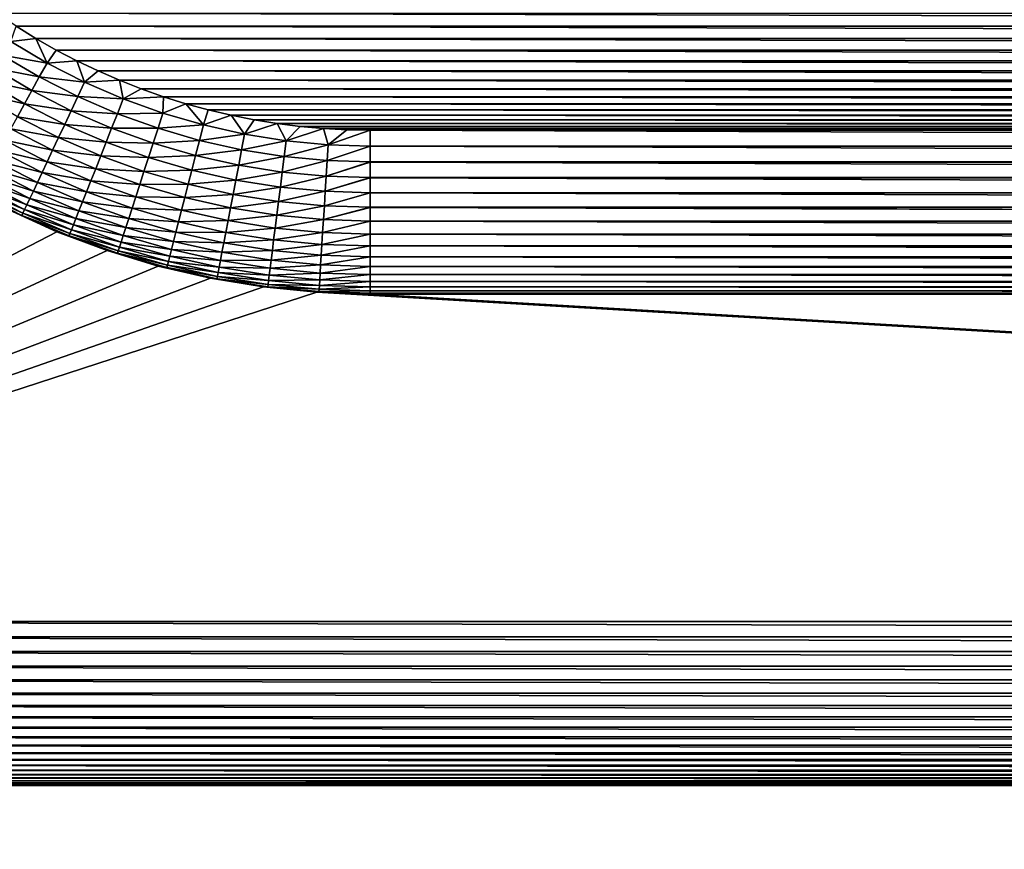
# Model space of a CAD drawing. Extents: x -260 to 260, y -882 to 882.
# Tile 62 of 234: x 163 to 175, y -86 to -76. Entities that reach past the tile are written whole.
import ezdxf

# ---------------------------------------------------------------- set-up
doc = ezdxf.new("R2010")
doc.units = 0
doc.header["$LTSCALE"] = 21.359881
for name, color, linetype in [('1', 7, 'CONTINUOUS'), ('104', 7, 'CONTINUOUS'), ('2', 7, 'CONTINUOUS'), ('26', 7, 'CONTINUOUS'), ('28', 7, 'CONTINUOUS'), ('31', 7, 'CONTINUOUS'), ('32', 7, 'CONTINUOUS'), ('33', 7, 'CONTINUOUS'), ('97', 7, 'CONTINUOUS'), ('98', 7, 'CONTINUOUS')]:
    doc.layers.add(name, color=color, linetype=linetype)

msp = doc.modelspace()

# ---------------------------------------------------------------- linework, layer by layer
at = {"layer": '1', "color": 7, "linetype": 'CONTINUOUS'}
for points in [[(-253.525, 0), (-253.525, -812.5), (253.525, 0), (-253.525, 0)], [(253.525, 0), (-253.525, -812.5), (253.525, -812.5), (253.525, 0)]]:
    msp.add_3dface(points, dxfattribs=at)
at = {"layer": '104', "color": 7, "linetype": 'CONTINUOUS'}
for points in [[(154.316, -83.184, -16.992), (154.5, -83, -17), (235.684, -83.184, -16.992), (154.316, -83.184, -16.992)], [(154.5, -83, -17), (235.5, -83, -17), (235.684, -83.184, -16.992), (154.5, -83, -17)], [(154.135, -83.365, -16.966), (154.316, -83.184, -16.992), (235.865, -83.365, -16.966), (154.135, -83.365, -16.966)], [(235.865, -83.365, -16.966), (154.316, -83.184, -16.992), (235.684, -83.184, -16.992), (235.865, -83.365, -16.966)], [(153.958, -83.542, -16.925), (154.135, -83.365, -16.966), (236.042, -83.542, -16.925), (153.958, -83.542, -16.925)], [(236.042, -83.542, -16.925), (154.135, -83.365, -16.966), (235.865, -83.365, -16.966), (236.042, -83.542, -16.925)], [(153.788, -83.712, -16.869), (153.958, -83.542, -16.925), (236.212, -83.712, -16.869), (153.788, -83.712, -16.869)], [(236.212, -83.712, -16.869), (153.958, -83.542, -16.925), (236.042, -83.542, -16.925), (236.212, -83.712, -16.869)], [(153.628, -83.872, -16.8), (153.788, -83.712, -16.869), (236.372, -83.872, -16.8), (153.628, -83.872, -16.8)], [(236.372, -83.872, -16.8), (153.788, -83.712, -16.869), (236.212, -83.712, -16.869), (236.372, -83.872, -16.8)], [(153.477, -84.023, -16.719), (153.628, -83.872, -16.8), (236.523, -84.023, -16.719), (153.477, -84.023, -16.719)], [(236.523, -84.023, -16.719), (153.628, -83.872, -16.8), (236.372, -83.872, -16.8), (236.523, -84.023, -16.719)], [(153.338, -84.162, -16.627), (153.477, -84.023, -16.719), (236.662, -84.162, -16.627), (153.338, -84.162, -16.627)], [(236.662, -84.162, -16.627), (153.477, -84.023, -16.719), (236.523, -84.023, -16.719), (236.662, -84.162, -16.627)], [(153.21, -84.29, -16.528), (153.338, -84.162, -16.627), (236.79, -84.29, -16.528), (153.21, -84.29, -16.528)], [(236.79, -84.29, -16.528), (153.338, -84.162, -16.627), (236.662, -84.162, -16.627), (236.79, -84.29, -16.528)], [(153.094, -84.406, -16.422), (153.21, -84.29, -16.528), (236.906, -84.406, -16.422), (153.094, -84.406, -16.422)], [(236.906, -84.406, -16.422), (153.21, -84.29, -16.528), (236.79, -84.29, -16.528), (236.906, -84.406, -16.422)], [(152.99, -84.51, -16.312), (153.094, -84.406, -16.422), (237.01, -84.51, -16.312), (152.99, -84.51, -16.312)], [(237.01, -84.51, -16.312), (153.094, -84.406, -16.422), (236.906, -84.406, -16.422), (237.01, -84.51, -16.312)], [(152.817, -84.683, -16.08), (152.898, -84.602, -16.197), (237.183, -84.683, -16.08), (152.817, -84.683, -16.08)], [(152.898, -84.602, -16.197), (152.99, -84.51, -16.312), (237.102, -84.602, -16.197), (152.898, -84.602, -16.197)], [(237.183, -84.683, -16.08), (152.898, -84.602, -16.197), (237.102, -84.602, -16.197), (237.183, -84.683, -16.08)], [(237.102, -84.602, -16.197), (152.99, -84.51, -16.312), (237.01, -84.51, -16.312), (237.102, -84.602, -16.197)], [(152.746, -84.754, -15.961), (152.817, -84.683, -16.08), (237.254, -84.754, -15.961), (152.746, -84.754, -15.961)], [(237.254, -84.754, -15.961), (152.817, -84.683, -16.08), (237.183, -84.683, -16.08), (237.254, -84.754, -15.961)], [(152.634, -84.866, -15.721), (152.685, -84.815, -15.841), (237.366, -84.866, -15.721), (152.634, -84.866, -15.721)], [(152.685, -84.815, -15.841), (152.746, -84.754, -15.961), (237.315, -84.815, -15.841), (152.685, -84.815, -15.841)], [(237.366, -84.866, -15.721), (152.685, -84.815, -15.841), (237.315, -84.815, -15.841), (237.366, -84.866, -15.721)], [(237.315, -84.815, -15.841), (152.746, -84.754, -15.961), (237.254, -84.754, -15.961), (237.315, -84.815, -15.841)], [(152.514, -84.986, -15.24), (152.533, -84.967, -15.36), (237.486, -84.986, -15.24), (152.514, -84.986, -15.24)], [(152.533, -84.967, -15.36), (152.558, -84.942, -15.48), (237.467, -84.967, -15.36), (152.533, -84.967, -15.36)], [(237.486, -84.986, -15.24), (152.533, -84.967, -15.36), (237.467, -84.967, -15.36), (237.486, -84.986, -15.24)], [(152.558, -84.942, -15.48), (152.592, -84.908, -15.6), (237.442, -84.942, -15.48), (152.558, -84.942, -15.48)], [(237.467, -84.967, -15.36), (152.558, -84.942, -15.48), (237.442, -84.942, -15.48), (237.467, -84.967, -15.36)], [(152.592, -84.908, -15.6), (152.634, -84.866, -15.721), (237.408, -84.908, -15.6), (152.592, -84.908, -15.6)], [(237.442, -84.942, -15.48), (152.592, -84.908, -15.6), (237.408, -84.908, -15.6), (237.442, -84.942, -15.48)], [(237.408, -84.908, -15.6), (152.634, -84.866, -15.721), (237.366, -84.866, -15.721), (237.408, -84.908, -15.6)], [(237.5, -85, -15), (152.5, -85, -15), (152.504, -84.996, -15.12), (237.5, -85, -15)], [(152.504, -84.996, -15.12), (152.514, -84.986, -15.24), (237.496, -84.996, -15.12), (152.504, -84.996, -15.12)], [(237.5, -85, -15), (152.504, -84.996, -15.12), (237.496, -84.996, -15.12), (237.5, -85, -15)], [(237.496, -84.996, -15.12), (152.514, -84.986, -15.24), (237.486, -84.986, -15.24), (237.496, -84.996, -15.12)]]:
    msp.add_3dface(points, dxfattribs=at)
at = {"layer": '2', "color": 7, "linetype": 'CONTINUOUS'}
for points in [[(152.5, -85, -9), (260.487, -812.5, -9), (136.739, -120, -9), (152.5, -85, -9)], [(237.5, -85, -9), (260.487, -812.5, -9), (152.5, -85, -9), (237.5, -85, -9)]]:
    msp.add_3dface(points, dxfattribs=at)
at = {"layer": '26', "color": 7, "linetype": 'CONTINUOUS'}
for points in [[(163.077, -77.969, -17), (163.673, -78.239, -17), (154.5, -83, -17), (163.077, -77.969, -17)], [(163.673, -78.239, -17), (164.286, -78.469, -17), (154.5, -83, -17), (163.673, -78.239, -17)], [(164.286, -78.469, -17), (164.912, -78.659, -17), (154.5, -83, -17), (164.286, -78.469, -17)], [(164.912, -78.659, -17), (165.549, -78.808, -17), (154.5, -83, -17), (164.912, -78.659, -17)], [(165.549, -78.808, -17), (166.195, -78.914, -17), (154.5, -83, -17), (165.549, -78.808, -17)], [(166.195, -78.914, -17), (166.846, -78.979, -17), (154.5, -83, -17), (166.195, -78.914, -17)], [(154.5, -83, -17), (166.846, -78.979, -17), (235.5, -83, -17), (154.5, -83, -17)], [(166.846, -78.979, -17), (167.5, -79, -17), (235.5, -83, -17), (166.846, -78.979, -17)], [(167.5, -79, -17), (221.5, -79, -17), (235.5, -83, -17), (167.5, -79, -17)]]:
    msp.add_3dface(points, dxfattribs=at)
at = {"layer": '28', "color": 7, "linetype": 'CONTINUOUS'}
for points in [[(237.5, -85, -9), (152.5, -85, -9), (237.5, -85, -15), (237.5, -85, -9)], [(237.5, -85, -15), (152.5, -85, -9), (152.5, -85, -15), (237.5, -85, -15)]]:
    msp.add_3dface(points, dxfattribs=at)
at = {"layer": '31', "color": 7, "linetype": 'CONTINUOUS'}
for points in [[(163.175, -75.73, -44.5), (162.937, -75.571, -44.5), (225.825, -75.73, -44.5), (163.175, -75.73, -44.5)], [(225.825, -75.73, -44.5), (162.937, -75.571, -44.5), (226.063, -75.571, -44.5), (225.825, -75.73, -44.5)], [(163.418, -75.88, -44.5), (163.175, -75.73, -44.5), (225.582, -75.88, -44.5), (163.418, -75.88, -44.5)], [(225.582, -75.88, -44.5), (163.175, -75.73, -44.5), (225.825, -75.73, -44.5), (225.582, -75.88, -44.5)], [(163.666, -76.021, -44.5), (163.418, -75.88, -44.5), (225.334, -76.021, -44.5), (163.666, -76.021, -44.5)], [(225.334, -76.021, -44.5), (163.418, -75.88, -44.5), (225.582, -75.88, -44.5), (225.334, -76.021, -44.5)], [(163.919, -76.154, -44.5), (163.666, -76.021, -44.5), (225.081, -76.154, -44.5), (163.919, -76.154, -44.5)], [(225.081, -76.154, -44.5), (163.666, -76.021, -44.5), (225.334, -76.021, -44.5), (225.081, -76.154, -44.5)], [(164.177, -76.277, -44.5), (163.919, -76.154, -44.5), (224.823, -76.277, -44.5), (164.177, -76.277, -44.5)], [(224.823, -76.277, -44.5), (163.919, -76.154, -44.5), (225.081, -76.154, -44.5), (224.823, -76.277, -44.5)], [(164.439, -76.391, -44.5), (164.177, -76.277, -44.5), (224.561, -76.391, -44.5), (164.439, -76.391, -44.5)], [(224.561, -76.391, -44.5), (164.177, -76.277, -44.5), (224.823, -76.277, -44.5), (224.561, -76.391, -44.5)], [(164.704, -76.496, -44.5), (164.439, -76.391, -44.5), (224.296, -76.496, -44.5), (164.704, -76.496, -44.5)], [(224.296, -76.496, -44.5), (164.439, -76.391, -44.5), (224.561, -76.391, -44.5), (224.296, -76.496, -44.5)], [(164.974, -76.591, -44.5), (164.704, -76.496, -44.5), (224.026, -76.591, -44.5), (164.974, -76.591, -44.5)], [(224.026, -76.591, -44.5), (164.704, -76.496, -44.5), (224.296, -76.496, -44.5), (224.026, -76.591, -44.5)], [(165.246, -76.676, -44.5), (164.974, -76.591, -44.5), (223.754, -76.676, -44.5), (165.246, -76.676, -44.5)], [(223.754, -76.676, -44.5), (164.974, -76.591, -44.5), (224.026, -76.591, -44.5), (223.754, -76.676, -44.5)], [(165.522, -76.752, -44.5), (165.246, -76.676, -44.5), (223.478, -76.752, -44.5), (165.522, -76.752, -44.5)], [(223.478, -76.752, -44.5), (165.246, -76.676, -44.5), (223.754, -76.676, -44.5), (223.478, -76.752, -44.5)], [(165.8, -76.817, -44.5), (165.522, -76.752, -44.5), (223.2, -76.817, -44.5), (165.8, -76.817, -44.5)], [(223.2, -76.817, -44.5), (165.522, -76.752, -44.5), (223.478, -76.752, -44.5), (223.2, -76.817, -44.5)], [(166.08, -76.873, -44.5), (165.8, -76.817, -44.5), (222.92, -76.873, -44.5), (166.08, -76.873, -44.5)], [(222.92, -76.873, -44.5), (165.8, -76.817, -44.5), (223.2, -76.817, -44.5), (222.92, -76.873, -44.5)], [(166.362, -76.919, -44.5), (166.08, -76.873, -44.5), (222.638, -76.919, -44.5), (166.362, -76.919, -44.5)], [(222.638, -76.919, -44.5), (166.08, -76.873, -44.5), (222.92, -76.873, -44.5), (222.638, -76.919, -44.5)], [(166.645, -76.954, -44.5), (166.362, -76.919, -44.5), (222.355, -76.954, -44.5), (166.645, -76.954, -44.5)], [(222.355, -76.954, -44.5), (166.362, -76.919, -44.5), (222.638, -76.919, -44.5), (222.355, -76.954, -44.5)], [(166.929, -76.98, -44.5), (166.645, -76.954, -44.5), (222.071, -76.98, -44.5), (166.929, -76.98, -44.5)], [(222.071, -76.98, -44.5), (166.645, -76.954, -44.5), (222.355, -76.954, -44.5), (222.071, -76.98, -44.5)], [(167.215, -76.995, -44.5), (166.929, -76.98, -44.5), (221.785, -76.995, -44.5), (167.215, -76.995, -44.5)], [(221.785, -76.995, -44.5), (166.929, -76.98, -44.5), (222.071, -76.98, -44.5), (221.785, -76.995, -44.5)], [(167.5, -77, -44.5), (167.215, -76.995, -44.5), (221.5, -77, -44.5), (167.5, -77, -44.5)], [(221.5, -77, -44.5), (167.215, -76.995, -44.5), (221.785, -76.995, -44.5), (221.5, -77, -44.5)]]:
    msp.add_3dface(points, dxfattribs=at)
at = {"layer": '32', "color": 7, "linetype": 'CONTINUOUS'}
for points in [[(221.5, -79, -17), (167.5, -79, -17), (221.5, -79, -42.5), (221.5, -79, -17)], [(221.5, -79, -42.5), (167.5, -79, -17), (167.5, -79, -42.5), (221.5, -79, -42.5)]]:
    msp.add_3dface(points, dxfattribs=at)
at = {"layer": '33', "color": 7, "linetype": 'CONTINUOUS'}
for points in [[(163.673, -78.239, -17), (163.077, -77.969, -17), (163.673, -78.239, -42.5), (163.673, -78.239, -17)], [(163.673, -78.239, -42.5), (163.077, -77.969, -17), (163.077, -77.969, -42.5), (163.673, -78.239, -42.5)], [(164.286, -78.469, -17), (163.673, -78.239, -17), (164.286, -78.469, -42.5), (164.286, -78.469, -17)], [(164.286, -78.469, -42.5), (163.673, -78.239, -17), (163.673, -78.239, -42.5), (164.286, -78.469, -42.5)], [(164.912, -78.659, -17), (164.286, -78.469, -17), (164.912, -78.659, -42.5), (164.912, -78.659, -17)], [(164.912, -78.659, -42.5), (164.286, -78.469, -17), (164.286, -78.469, -42.5), (164.912, -78.659, -42.5)], [(165.549, -78.808, -17), (164.912, -78.659, -17), (165.549, -78.808, -42.5), (165.549, -78.808, -17)], [(165.549, -78.808, -42.5), (164.912, -78.659, -17), (164.912, -78.659, -42.5), (165.549, -78.808, -42.5)], [(166.195, -78.914, -17), (165.549, -78.808, -17), (166.195, -78.914, -42.5), (166.195, -78.914, -17)], [(166.195, -78.914, -42.5), (165.549, -78.808, -17), (165.549, -78.808, -42.5), (166.195, -78.914, -42.5)], [(166.846, -78.979, -17), (166.195, -78.914, -17), (166.846, -78.979, -42.5), (166.846, -78.979, -17)], [(166.846, -78.979, -42.5), (166.195, -78.914, -17), (166.195, -78.914, -42.5), (166.846, -78.979, -42.5)], [(167.5, -79, -17), (166.846, -78.979, -17), (167.5, -79, -42.5), (167.5, -79, -17)], [(167.5, -79, -42.5), (166.846, -78.979, -17), (166.846, -78.979, -42.5), (167.5, -79, -42.5)]]:
    msp.add_3dface(points, dxfattribs=at)
at = {"layer": '97', "color": 7, "linetype": 'CONTINUOUS'}
for points in [[(163.175, -75.73, -44.5), (163.418, -75.88, -44.5), (163.11, -75.918, -44.491), (163.175, -75.73, -44.5)], [(163.11, -75.918, -44.491), (163.553, -76.18, -44.491), (163.006, -76.082, -44.462), (163.11, -75.918, -44.491)], [(163.11, -75.918, -44.491), (163.418, -75.88, -44.5), (163.553, -76.18, -44.491), (163.11, -75.918, -44.491)], [(163.418, -75.88, -44.5), (163.666, -76.021, -44.5), (163.553, -76.18, -44.491), (163.418, -75.88, -44.5)], [(163.006, -76.082, -44.462), (163.459, -76.35, -44.462), (162.904, -76.243, -44.415), (163.006, -76.082, -44.462)], [(163.006, -76.082, -44.462), (163.553, -76.18, -44.491), (163.459, -76.35, -44.462), (163.006, -76.082, -44.462)], [(163.666, -76.021, -44.5), (163.919, -76.154, -44.5), (163.553, -76.18, -44.491), (163.666, -76.021, -44.5)], [(163.553, -76.18, -44.491), (164.011, -76.414, -44.491), (163.459, -76.35, -44.462), (163.553, -76.18, -44.491)], [(163.553, -76.18, -44.491), (163.919, -76.154, -44.5), (164.011, -76.414, -44.491), (163.553, -76.18, -44.491)], [(163.919, -76.154, -44.5), (164.177, -76.277, -44.5), (164.011, -76.414, -44.491), (163.919, -76.154, -44.5)], [(162.904, -76.243, -44.415), (163.367, -76.517, -44.415), (162.804, -76.399, -44.349), (162.904, -76.243, -44.415)], [(162.904, -76.243, -44.415), (163.459, -76.35, -44.462), (163.367, -76.517, -44.415), (162.904, -76.243, -44.415)], [(164.177, -76.277, -44.5), (164.439, -76.391, -44.5), (164.011, -76.414, -44.491), (164.177, -76.277, -44.5)], [(162.804, -76.399, -44.349), (163.278, -76.679, -44.349), (162.709, -76.549, -44.265), (162.804, -76.399, -44.349)], [(162.804, -76.399, -44.349), (163.367, -76.517, -44.415), (163.278, -76.679, -44.349), (162.804, -76.399, -44.349)], [(163.459, -76.35, -44.462), (163.929, -76.589, -44.462), (163.367, -76.517, -44.415), (163.459, -76.35, -44.462)], [(163.459, -76.35, -44.462), (164.011, -76.414, -44.491), (163.929, -76.589, -44.462), (163.459, -76.35, -44.462)], [(164.011, -76.414, -44.491), (164.484, -76.618, -44.491), (163.929, -76.589, -44.462), (164.011, -76.414, -44.491)], [(164.011, -76.414, -44.491), (164.439, -76.391, -44.5), (164.484, -76.618, -44.491), (164.011, -76.414, -44.491)], [(164.439, -76.391, -44.5), (164.704, -76.496, -44.5), (164.484, -76.618, -44.491), (164.439, -76.391, -44.5)], [(162.709, -76.549, -44.265), (163.278, -76.679, -44.349), (163.193, -76.835, -44.265), (162.709, -76.549, -44.265)], [(163.367, -76.517, -44.415), (163.848, -76.762, -44.415), (163.278, -76.679, -44.349), (163.367, -76.517, -44.415)], [(163.367, -76.517, -44.415), (163.929, -76.589, -44.462), (163.848, -76.762, -44.415), (163.367, -76.517, -44.415)], [(164.704, -76.496, -44.5), (164.974, -76.591, -44.5), (164.484, -76.618, -44.491), (164.704, -76.496, -44.5)], [(163.278, -76.679, -44.349), (163.769, -76.929, -44.349), (163.193, -76.835, -44.265), (163.278, -76.679, -44.349)], [(163.278, -76.679, -44.349), (163.848, -76.762, -44.415), (163.769, -76.929, -44.349), (163.278, -76.679, -44.349)], [(163.929, -76.589, -44.462), (164.412, -76.799, -44.462), (163.848, -76.762, -44.415), (163.929, -76.589, -44.462)], [(163.929, -76.589, -44.462), (164.484, -76.618, -44.491), (164.412, -76.799, -44.462), (163.929, -76.589, -44.462)], [(164.484, -76.618, -44.491), (164.968, -76.792, -44.491), (164.412, -76.799, -44.462), (164.484, -76.618, -44.491)], [(164.484, -76.618, -44.491), (164.974, -76.591, -44.5), (164.968, -76.792, -44.491), (164.484, -76.618, -44.491)], [(164.974, -76.591, -44.5), (165.246, -76.676, -44.5), (164.968, -76.792, -44.491), (164.974, -76.591, -44.5)], [(164.968, -76.792, -44.491), (165.246, -76.676, -44.5), (165.462, -76.936, -44.491), (164.968, -76.792, -44.491)], [(165.246, -76.676, -44.5), (165.522, -76.752, -44.5), (165.462, -76.936, -44.491), (165.246, -76.676, -44.5)], [(163.848, -76.762, -44.415), (164.342, -76.976, -44.415), (163.769, -76.929, -44.349), (163.848, -76.762, -44.415)], [(163.848, -76.762, -44.415), (164.412, -76.799, -44.462), (164.342, -76.976, -44.415), (163.848, -76.762, -44.415)], [(164.412, -76.799, -44.462), (164.908, -76.977, -44.462), (164.342, -76.976, -44.415), (164.412, -76.799, -44.462)], [(164.412, -76.799, -44.462), (164.968, -76.792, -44.491), (164.908, -76.977, -44.462), (164.412, -76.799, -44.462)], [(164.968, -76.792, -44.491), (165.462, -76.936, -44.491), (164.908, -76.977, -44.462), (164.968, -76.792, -44.491)], [(165.522, -76.752, -44.5), (165.8, -76.817, -44.5), (165.462, -76.936, -44.491), (165.522, -76.752, -44.5)], [(163.193, -76.835, -44.265), (163.693, -77.09, -44.265), (163.111, -76.983, -44.164), (163.193, -76.835, -44.265)], [(163.193, -76.835, -44.265), (163.769, -76.929, -44.349), (163.693, -77.09, -44.265), (163.193, -76.835, -44.265)], [(163.769, -76.929, -44.349), (164.274, -77.148, -44.349), (163.693, -77.09, -44.265), (163.769, -76.929, -44.349)], [(163.769, -76.929, -44.349), (164.342, -76.976, -44.415), (164.274, -77.148, -44.349), (163.769, -76.929, -44.349)], [(165.462, -76.936, -44.491), (165.8, -76.817, -44.5), (165.965, -77.048, -44.491), (165.462, -76.936, -44.491)], [(165.8, -76.817, -44.5), (166.08, -76.873, -44.5), (165.965, -77.048, -44.491), (165.8, -76.817, -44.5)], [(166.08, -76.873, -44.5), (166.362, -76.919, -44.5), (165.965, -77.048, -44.491), (166.08, -76.873, -44.5)], [(165.965, -77.048, -44.491), (166.362, -76.919, -44.5), (166.473, -77.129, -44.491), (165.965, -77.048, -44.491)], [(166.362, -76.919, -44.5), (166.645, -76.954, -44.5), (166.473, -77.129, -44.491), (166.362, -76.919, -44.5)], [(163.111, -76.983, -44.164), (163.621, -77.243, -44.164), (163.035, -77.121, -44.047), (163.111, -76.983, -44.164)], [(163.111, -76.983, -44.164), (163.693, -77.09, -44.265), (163.621, -77.243, -44.164), (163.111, -76.983, -44.164)], [(164.342, -76.976, -44.415), (164.849, -77.158, -44.415), (164.274, -77.148, -44.349), (164.342, -76.976, -44.415)], [(164.342, -76.976, -44.415), (164.908, -76.977, -44.462), (164.849, -77.158, -44.415), (164.342, -76.976, -44.415)], [(164.908, -76.977, -44.462), (165.414, -77.124, -44.462), (164.849, -77.158, -44.415), (164.908, -76.977, -44.462)], [(164.908, -76.977, -44.462), (165.462, -76.936, -44.491), (165.414, -77.124, -44.462), (164.908, -76.977, -44.462)], [(165.462, -76.936, -44.491), (165.965, -77.048, -44.491), (165.414, -77.124, -44.462), (165.462, -76.936, -44.491)], [(165.414, -77.124, -44.462), (165.965, -77.048, -44.491), (165.928, -77.239, -44.462), (165.414, -77.124, -44.462)], [(165.965, -77.048, -44.491), (166.473, -77.129, -44.491), (165.928, -77.239, -44.462), (165.965, -77.048, -44.491)], [(166.645, -76.954, -44.5), (166.929, -76.98, -44.5), (166.473, -77.129, -44.491), (166.645, -76.954, -44.5)], [(166.473, -77.129, -44.491), (166.929, -76.98, -44.5), (166.986, -77.177, -44.491), (166.473, -77.129, -44.491)], [(166.929, -76.98, -44.5), (167.215, -76.995, -44.5), (166.986, -77.177, -44.491), (166.929, -76.98, -44.5)], [(167.215, -76.995, -44.5), (167.5, -77, -44.5), (166.986, -77.177, -44.491), (167.215, -76.995, -44.5)], [(167.5, -77, -44.5), (167.5, -77.193, -44.491), (166.986, -77.177, -44.491), (167.5, -77, -44.5)], [(163.035, -77.121, -44.047), (163.554, -77.386, -44.047), (162.965, -77.249, -43.915), (163.035, -77.121, -44.047)], [(163.035, -77.121, -44.047), (163.621, -77.243, -44.164), (163.554, -77.386, -44.047), (163.035, -77.121, -44.047)], [(163.693, -77.09, -44.265), (164.209, -77.313, -44.265), (163.621, -77.243, -44.164), (163.693, -77.09, -44.265)], [(163.693, -77.09, -44.265), (164.274, -77.148, -44.349), (164.209, -77.313, -44.265), (163.693, -77.09, -44.265)], [(164.274, -77.148, -44.349), (164.792, -77.334, -44.349), (164.209, -77.313, -44.265), (164.274, -77.148, -44.349)], [(164.274, -77.148, -44.349), (164.849, -77.158, -44.415), (164.792, -77.334, -44.349), (164.274, -77.148, -44.349)], [(164.849, -77.158, -44.415), (165.367, -77.309, -44.415), (164.792, -77.334, -44.349), (164.849, -77.158, -44.415)], [(164.849, -77.158, -44.415), (165.414, -77.124, -44.462), (165.367, -77.309, -44.415), (164.849, -77.158, -44.415)], [(165.414, -77.124, -44.462), (165.928, -77.239, -44.462), (165.367, -77.309, -44.415), (165.414, -77.124, -44.462)], [(165.928, -77.239, -44.462), (166.473, -77.129, -44.491), (166.449, -77.322, -44.462), (165.928, -77.239, -44.462)], [(166.473, -77.129, -44.491), (166.986, -77.177, -44.491), (166.449, -77.322, -44.462), (166.473, -77.129, -44.491)], [(162.965, -77.249, -43.915), (163.492, -77.517, -43.915), (162.902, -77.365, -43.77), (162.965, -77.249, -43.915)], [(162.965, -77.249, -43.915), (163.554, -77.386, -44.047), (163.492, -77.517, -43.915), (162.965, -77.249, -43.915)], [(163.621, -77.243, -44.164), (164.147, -77.47, -44.164), (163.554, -77.386, -44.047), (163.621, -77.243, -44.164)], [(163.621, -77.243, -44.164), (164.209, -77.313, -44.265), (164.147, -77.47, -44.164), (163.621, -77.243, -44.164)], [(165.367, -77.309, -44.415), (165.928, -77.239, -44.462), (165.893, -77.426, -44.415), (165.367, -77.309, -44.415)], [(165.928, -77.239, -44.462), (166.449, -77.322, -44.462), (165.893, -77.426, -44.415), (165.928, -77.239, -44.462)], [(166.449, -77.322, -44.462), (166.986, -77.177, -44.491), (166.973, -77.371, -44.462), (166.449, -77.322, -44.462)], [(166.986, -77.177, -44.491), (167.5, -77.193, -44.491), (166.973, -77.371, -44.462), (166.986, -77.177, -44.491)], [(167.5, -77.193, -44.491), (167.5, -77.196, -44.49), (166.973, -77.371, -44.462), (167.5, -77.193, -44.491)], [(167.5, -77.196, -44.49), (167.5, -77.388, -44.462), (166.973, -77.371, -44.462), (167.5, -77.196, -44.49)], [(162.902, -77.365, -43.77), (163.436, -77.637, -43.77), (162.845, -77.467, -43.612), (162.902, -77.365, -43.77)], [(162.902, -77.365, -43.77), (163.492, -77.517, -43.915), (163.436, -77.637, -43.77), (162.902, -77.365, -43.77)], [(163.554, -77.386, -44.047), (164.088, -77.617, -44.047), (163.492, -77.517, -43.915), (163.554, -77.386, -44.047)], [(163.554, -77.386, -44.047), (164.147, -77.47, -44.164), (164.088, -77.617, -44.047), (163.554, -77.386, -44.047)], [(164.209, -77.313, -44.265), (164.737, -77.503, -44.265), (164.147, -77.47, -44.164), (164.209, -77.313, -44.265)], [(164.209, -77.313, -44.265), (164.792, -77.334, -44.349), (164.737, -77.503, -44.265), (164.209, -77.313, -44.265)], [(164.792, -77.334, -44.349), (165.321, -77.488, -44.349), (164.737, -77.503, -44.265), (164.792, -77.334, -44.349)], [(164.792, -77.334, -44.349), (165.367, -77.309, -44.415), (165.321, -77.488, -44.349), (164.792, -77.334, -44.349)], [(165.367, -77.309, -44.415), (165.893, -77.426, -44.415), (165.321, -77.488, -44.349), (165.367, -77.309, -44.415)], [(165.893, -77.426, -44.415), (166.449, -77.322, -44.462), (166.425, -77.511, -44.415), (165.893, -77.426, -44.415)], [(166.449, -77.322, -44.462), (166.973, -77.371, -44.462), (166.425, -77.511, -44.415), (166.449, -77.322, -44.462)], [(166.425, -77.511, -44.415), (166.973, -77.371, -44.462), (166.961, -77.561, -44.415), (166.425, -77.511, -44.415)], [(166.973, -77.371, -44.462), (167.5, -77.388, -44.462), (166.961, -77.561, -44.415), (166.973, -77.371, -44.462)], [(167.5, -77.388, -44.462), (167.5, -77.39, -44.462), (166.961, -77.561, -44.415), (167.5, -77.388, -44.462)], [(167.5, -77.39, -44.462), (167.5, -77.578, -44.415), (166.961, -77.561, -44.415), (167.5, -77.39, -44.462)], [(162.845, -77.467, -43.612), (163.386, -77.743, -43.612), (162.796, -77.556, -43.443), (162.845, -77.467, -43.612)], [(162.845, -77.467, -43.612), (163.436, -77.637, -43.77), (163.386, -77.743, -43.612), (162.845, -77.467, -43.612)], [(163.492, -77.517, -43.915), (164.035, -77.752, -43.915), (163.436, -77.637, -43.77), (163.492, -77.517, -43.915)], [(163.492, -77.517, -43.915), (164.088, -77.617, -44.047), (164.035, -77.752, -43.915), (163.492, -77.517, -43.915)], [(164.147, -77.47, -44.164), (164.685, -77.664, -44.164), (164.088, -77.617, -44.047), (164.147, -77.47, -44.164)], [(164.147, -77.47, -44.164), (164.737, -77.503, -44.265), (164.685, -77.664, -44.164), (164.147, -77.47, -44.164)], [(164.737, -77.503, -44.265), (165.276, -77.66, -44.265), (164.685, -77.664, -44.164), (164.737, -77.503, -44.265)], [(164.737, -77.503, -44.265), (165.321, -77.488, -44.349), (165.276, -77.66, -44.265), (164.737, -77.503, -44.265)], [(165.321, -77.488, -44.349), (165.858, -77.608, -44.349), (165.276, -77.66, -44.265), (165.321, -77.488, -44.349)], [(165.321, -77.488, -44.349), (165.893, -77.426, -44.415), (165.858, -77.608, -44.349), (165.321, -77.488, -44.349)], [(165.893, -77.426, -44.415), (166.425, -77.511, -44.415), (165.858, -77.608, -44.349), (165.893, -77.426, -44.415)], [(165.858, -77.608, -44.349), (166.425, -77.511, -44.415), (166.402, -77.694, -44.349), (165.858, -77.608, -44.349)], [(166.425, -77.511, -44.415), (166.961, -77.561, -44.415), (166.402, -77.694, -44.349), (166.425, -77.511, -44.415)], [(162.756, -77.629, -43.266), (163.307, -77.91, -43.266), (162.724, -77.687, -43.081), (162.756, -77.629, -43.266)], [(162.796, -77.556, -43.443), (163.343, -77.834, -43.443), (162.756, -77.629, -43.266), (162.796, -77.556, -43.443)], [(162.756, -77.629, -43.266), (163.343, -77.834, -43.443), (163.307, -77.91, -43.266), (162.756, -77.629, -43.266)], [(162.796, -77.556, -43.443), (163.386, -77.743, -43.612), (163.343, -77.834, -43.443), (162.796, -77.556, -43.443)], [(163.436, -77.637, -43.77), (163.986, -77.875, -43.77), (163.386, -77.743, -43.612), (163.436, -77.637, -43.77)], [(163.436, -77.637, -43.77), (164.035, -77.752, -43.915), (163.986, -77.875, -43.77), (163.436, -77.637, -43.77)], [(164.088, -77.617, -44.047), (164.636, -77.814, -44.047), (164.035, -77.752, -43.915), (164.088, -77.617, -44.047)], [(164.088, -77.617, -44.047), (164.685, -77.664, -44.164), (164.636, -77.814, -44.047), (164.088, -77.617, -44.047)], [(165.276, -77.66, -44.265), (165.858, -77.608, -44.349), (165.825, -77.783, -44.265), (165.276, -77.66, -44.265)], [(165.858, -77.608, -44.349), (166.402, -77.694, -44.349), (165.825, -77.783, -44.265), (165.858, -77.608, -44.349)], [(166.402, -77.694, -44.349), (166.961, -77.561, -44.415), (166.95, -77.746, -44.349), (166.402, -77.694, -44.349)], [(166.961, -77.561, -44.415), (167.5, -77.578, -44.415), (166.95, -77.746, -44.349), (166.961, -77.561, -44.415)], [(167.5, -77.578, -44.415), (167.5, -77.581, -44.414), (166.95, -77.746, -44.349), (167.5, -77.578, -44.415)], [(167.5, -77.581, -44.414), (167.5, -77.763, -44.349), (166.95, -77.746, -44.349), (167.5, -77.581, -44.414)], [(162.701, -77.729, -42.89), (163.259, -78.013, -42.89), (162.687, -77.755, -42.696), (162.701, -77.729, -42.89)], [(163.077, -77.969, -42.5), (162.687, -77.755, -42.696), (163.246, -78.04, -42.696), (163.077, -77.969, -42.5)], [(162.687, -77.755, -42.696), (163.259, -78.013, -42.89), (163.246, -78.04, -42.696), (162.687, -77.755, -42.696)], [(162.724, -77.687, -43.081), (163.279, -77.97, -43.081), (162.701, -77.729, -42.89), (162.724, -77.687, -43.081)], [(162.701, -77.729, -42.89), (163.279, -77.97, -43.081), (163.259, -78.013, -42.89), (162.701, -77.729, -42.89)], [(162.724, -77.687, -43.081), (163.307, -77.91, -43.266), (163.279, -77.97, -43.081), (162.724, -77.687, -43.081)], [(163.386, -77.743, -43.612), (163.943, -77.984, -43.612), (163.343, -77.834, -43.443), (163.386, -77.743, -43.612)], [(163.386, -77.743, -43.612), (163.986, -77.875, -43.77), (163.943, -77.984, -43.612), (163.386, -77.743, -43.612)], [(164.035, -77.752, -43.915), (164.591, -77.953, -43.915), (163.986, -77.875, -43.77), (164.035, -77.752, -43.915)], [(164.035, -77.752, -43.915), (164.636, -77.814, -44.047), (164.591, -77.953, -43.915), (164.035, -77.752, -43.915)], [(164.685, -77.664, -44.164), (165.235, -77.823, -44.164), (164.636, -77.814, -44.047), (164.685, -77.664, -44.164)], [(164.685, -77.664, -44.164), (165.276, -77.66, -44.265), (165.235, -77.823, -44.164), (164.685, -77.664, -44.164)], [(165.276, -77.66, -44.265), (165.825, -77.783, -44.265), (165.235, -77.823, -44.164), (165.276, -77.66, -44.265)], [(165.825, -77.783, -44.265), (166.402, -77.694, -44.349), (166.379, -77.871, -44.265), (165.825, -77.783, -44.265)], [(166.402, -77.694, -44.349), (166.95, -77.746, -44.349), (166.379, -77.871, -44.265), (166.402, -77.694, -44.349)], [(166.379, -77.871, -44.265), (166.95, -77.746, -44.349), (166.939, -77.923, -44.265), (166.379, -77.871, -44.265)], [(166.95, -77.746, -44.349), (167.5, -77.763, -44.349), (166.939, -77.923, -44.265), (166.95, -77.746, -44.349)], [(167.5, -77.763, -44.349), (167.5, -77.765, -44.348), (166.939, -77.923, -44.265), (167.5, -77.763, -44.349)], [(167.5, -77.765, -44.348), (167.5, -77.941, -44.265), (166.939, -77.923, -44.265), (167.5, -77.765, -44.348)], [(163.343, -77.834, -43.443), (163.906, -78.078, -43.443), (163.307, -77.91, -43.266), (163.343, -77.834, -43.443)], [(163.343, -77.834, -43.443), (163.943, -77.984, -43.612), (163.906, -78.078, -43.443), (163.343, -77.834, -43.443)], [(163.986, -77.875, -43.77), (164.55, -78.078, -43.77), (163.943, -77.984, -43.612), (163.986, -77.875, -43.77)], [(163.986, -77.875, -43.77), (164.591, -77.953, -43.915), (164.55, -78.078, -43.77), (163.986, -77.875, -43.77)], [(164.636, -77.814, -44.047), (165.195, -77.976, -44.047), (164.591, -77.953, -43.915), (164.636, -77.814, -44.047)], [(164.636, -77.814, -44.047), (165.235, -77.823, -44.164), (165.195, -77.976, -44.047), (164.636, -77.814, -44.047)], [(165.235, -77.823, -44.164), (165.793, -77.948, -44.164), (165.195, -77.976, -44.047), (165.235, -77.823, -44.164)], [(165.235, -77.823, -44.164), (165.825, -77.783, -44.265), (165.793, -77.948, -44.164), (165.235, -77.823, -44.164)], [(165.825, -77.783, -44.265), (166.379, -77.871, -44.265), (165.793, -77.948, -44.164), (165.825, -77.783, -44.265)], [(165.793, -77.948, -44.164), (166.379, -77.871, -44.265), (166.358, -78.038, -44.164), (165.793, -77.948, -44.164)], [(166.379, -77.871, -44.265), (166.939, -77.923, -44.265), (166.358, -78.038, -44.164), (166.379, -77.871, -44.265)], [(163.673, -78.239, -42.5), (163.077, -77.969, -42.5), (163.246, -78.04, -42.696), (163.673, -78.239, -42.5)], [(163.279, -77.97, -43.081), (163.85, -78.218, -43.081), (163.259, -78.013, -42.89), (163.279, -77.97, -43.081)], [(163.307, -77.91, -43.266), (163.875, -78.156, -43.266), (163.279, -77.97, -43.081), (163.307, -77.91, -43.266)], [(163.279, -77.97, -43.081), (163.875, -78.156, -43.266), (163.85, -78.218, -43.081), (163.279, -77.97, -43.081)], [(163.307, -77.91, -43.266), (163.906, -78.078, -43.443), (163.875, -78.156, -43.266), (163.307, -77.91, -43.266)], [(163.943, -77.984, -43.612), (164.514, -78.189, -43.612), (163.906, -78.078, -43.443), (163.943, -77.984, -43.612)], [(163.943, -77.984, -43.612), (164.55, -78.078, -43.77), (164.514, -78.189, -43.612), (163.943, -77.984, -43.612)], [(164.591, -77.953, -43.915), (165.159, -78.118, -43.915), (164.55, -78.078, -43.77), (164.591, -77.953, -43.915)], [(164.591, -77.953, -43.915), (165.195, -77.976, -44.047), (165.159, -78.118, -43.915), (164.591, -77.953, -43.915)], [(165.195, -77.976, -44.047), (165.763, -78.103, -44.047), (165.159, -78.118, -43.915), (165.195, -77.976, -44.047)], [(165.195, -77.976, -44.047), (165.793, -77.948, -44.164), (165.763, -78.103, -44.047), (165.195, -77.976, -44.047)], [(165.793, -77.948, -44.164), (166.358, -78.038, -44.164), (165.763, -78.103, -44.047), (165.793, -77.948, -44.164)], [(166.358, -78.038, -44.164), (166.939, -77.923, -44.265), (166.928, -78.092, -44.164), (166.358, -78.038, -44.164)], [(166.939, -77.923, -44.265), (167.5, -77.941, -44.265), (166.928, -78.092, -44.164), (166.939, -77.923, -44.265)], [(167.5, -77.941, -44.265), (167.5, -77.943, -44.264), (166.928, -78.092, -44.164), (167.5, -77.941, -44.265)], [(167.5, -77.943, -44.264), (167.5, -78.11, -44.164), (166.928, -78.092, -44.164), (167.5, -77.943, -44.264)], [(163.259, -78.013, -42.89), (163.833, -78.262, -42.89), (163.246, -78.04, -42.696), (163.259, -78.013, -42.89)], [(163.673, -78.239, -42.5), (163.246, -78.04, -42.696), (163.822, -78.289, -42.696), (163.673, -78.239, -42.5)], [(163.246, -78.04, -42.696), (163.833, -78.262, -42.89), (163.822, -78.289, -42.696), (163.246, -78.04, -42.696)], [(163.259, -78.013, -42.89), (163.85, -78.218, -43.081), (163.833, -78.262, -42.89), (163.259, -78.013, -42.89)], [(163.906, -78.078, -43.443), (164.483, -78.286, -43.443), (163.875, -78.156, -43.266), (163.906, -78.078, -43.443)], [(163.906, -78.078, -43.443), (164.514, -78.189, -43.612), (164.483, -78.286, -43.443), (163.906, -78.078, -43.443)], [(164.55, -78.078, -43.77), (165.126, -78.245, -43.77), (164.514, -78.189, -43.612), (164.55, -78.078, -43.77)], [(164.55, -78.078, -43.77), (165.159, -78.118, -43.915), (165.126, -78.245, -43.77), (164.55, -78.078, -43.77)], [(165.159, -78.118, -43.915), (165.736, -78.247, -43.915), (165.126, -78.245, -43.77), (165.159, -78.118, -43.915)], [(165.159, -78.118, -43.915), (165.763, -78.103, -44.047), (165.736, -78.247, -43.915), (165.159, -78.118, -43.915)], [(165.763, -78.103, -44.047), (166.338, -78.194, -44.047), (165.736, -78.247, -43.915), (165.763, -78.103, -44.047)], [(165.763, -78.103, -44.047), (166.358, -78.038, -44.164), (166.338, -78.194, -44.047), (165.763, -78.103, -44.047)], [(166.358, -78.038, -44.164), (166.928, -78.092, -44.164), (166.338, -78.194, -44.047), (166.358, -78.038, -44.164)], [(166.338, -78.194, -44.047), (166.928, -78.092, -44.164), (166.918, -78.249, -44.047), (166.338, -78.194, -44.047)], [(166.928, -78.092, -44.164), (167.5, -78.11, -44.164), (166.918, -78.249, -44.047), (166.928, -78.092, -44.164)], [(167.5, -78.11, -44.164), (167.5, -78.268, -44.047), (166.918, -78.249, -44.047), (167.5, -78.11, -44.164)], [(164.286, -78.469, -42.5), (163.673, -78.239, -42.5), (163.822, -78.289, -42.696), (164.286, -78.469, -42.5)], [(163.85, -78.218, -43.081), (164.436, -78.429, -43.081), (163.833, -78.262, -42.89), (163.85, -78.218, -43.081)], [(163.875, -78.156, -43.266), (164.457, -78.366, -43.266), (163.85, -78.218, -43.081), (163.875, -78.156, -43.266)], [(163.85, -78.218, -43.081), (164.457, -78.366, -43.266), (164.436, -78.429, -43.081), (163.85, -78.218, -43.081)], [(163.875, -78.156, -43.266), (164.483, -78.286, -43.443), (164.457, -78.366, -43.266), (163.875, -78.156, -43.266)], [(164.514, -78.189, -43.612), (165.097, -78.359, -43.612), (164.483, -78.286, -43.443), (164.514, -78.189, -43.612)], [(164.514, -78.189, -43.612), (165.126, -78.245, -43.77), (165.097, -78.359, -43.612), (164.514, -78.189, -43.612)], [(165.126, -78.245, -43.77), (165.711, -78.376, -43.77), (165.097, -78.359, -43.612), (165.126, -78.245, -43.77)], [(165.126, -78.245, -43.77), (165.736, -78.247, -43.915), (165.711, -78.376, -43.77), (165.126, -78.245, -43.77)], [(165.736, -78.247, -43.915), (166.32, -78.339, -43.915), (165.711, -78.376, -43.77), (165.736, -78.247, -43.915)], [(165.736, -78.247, -43.915), (166.338, -78.194, -44.047), (166.32, -78.339, -43.915), (165.736, -78.247, -43.915)], [(166.338, -78.194, -44.047), (166.918, -78.249, -44.047), (166.32, -78.339, -43.915), (166.338, -78.194, -44.047)], [(166.32, -78.339, -43.915), (166.918, -78.249, -44.047), (166.909, -78.395, -43.915), (166.32, -78.339, -43.915)], [(166.918, -78.249, -44.047), (167.5, -78.268, -44.047), (166.909, -78.395, -43.915), (166.918, -78.249, -44.047)], [(163.833, -78.262, -42.89), (164.422, -78.474, -42.89), (163.822, -78.289, -42.696), (163.833, -78.262, -42.89)], [(164.286, -78.469, -42.5), (163.822, -78.289, -42.696), (164.413, -78.501, -42.696), (164.286, -78.469, -42.5)], [(163.822, -78.289, -42.696), (164.422, -78.474, -42.89), (164.413, -78.501, -42.696), (163.822, -78.289, -42.696)], [(163.833, -78.262, -42.89), (164.436, -78.429, -43.081), (164.422, -78.474, -42.89), (163.833, -78.262, -42.89)], [(164.457, -78.366, -43.266), (165.051, -78.538, -43.266), (164.436, -78.429, -43.081), (164.457, -78.366, -43.266)], [(164.483, -78.286, -43.443), (165.072, -78.457, -43.443), (164.457, -78.366, -43.266), (164.483, -78.286, -43.443)], [(164.457, -78.366, -43.266), (165.072, -78.457, -43.443), (165.051, -78.538, -43.266), (164.457, -78.366, -43.266)], [(164.483, -78.286, -43.443), (165.097, -78.359, -43.612), (165.072, -78.457, -43.443), (164.483, -78.286, -43.443)], [(165.097, -78.359, -43.612), (165.689, -78.491, -43.612), (165.072, -78.457, -43.443), (165.097, -78.359, -43.612)], [(165.097, -78.359, -43.612), (165.711, -78.376, -43.77), (165.689, -78.491, -43.612), (165.097, -78.359, -43.612)], [(165.711, -78.376, -43.77), (166.32, -78.339, -43.915), (166.304, -78.47, -43.77), (165.711, -78.376, -43.77)], [(166.32, -78.339, -43.915), (166.909, -78.395, -43.915), (166.304, -78.47, -43.77), (166.32, -78.339, -43.915)], [(167.5, -78.268, -44.047), (167.5, -78.413, -43.915), (166.909, -78.395, -43.915), (167.5, -78.268, -44.047)], [(164.912, -78.659, -42.5), (164.286, -78.469, -42.5), (164.413, -78.501, -42.696), (164.912, -78.659, -42.5)], [(164.422, -78.474, -42.89), (165.023, -78.649, -42.89), (164.413, -78.501, -42.696), (164.422, -78.474, -42.89)], [(164.436, -78.429, -43.081), (165.035, -78.602, -43.081), (164.422, -78.474, -42.89), (164.436, -78.429, -43.081)], [(164.422, -78.474, -42.89), (165.035, -78.602, -43.081), (165.023, -78.649, -42.89), (164.422, -78.474, -42.89)], [(164.436, -78.429, -43.081), (165.051, -78.538, -43.266), (165.035, -78.602, -43.081), (164.436, -78.429, -43.081)], [(165.072, -78.457, -43.443), (165.671, -78.591, -43.443), (165.051, -78.538, -43.266), (165.072, -78.457, -43.443)], [(165.072, -78.457, -43.443), (165.689, -78.491, -43.612), (165.671, -78.591, -43.443), (165.072, -78.457, -43.443)], [(165.689, -78.491, -43.612), (166.289, -78.586, -43.612), (165.671, -78.591, -43.443), (165.689, -78.491, -43.612)], [(165.711, -78.376, -43.77), (166.304, -78.47, -43.77), (165.689, -78.491, -43.612), (165.711, -78.376, -43.77)], [(165.689, -78.491, -43.612), (166.304, -78.47, -43.77), (166.289, -78.586, -43.612), (165.689, -78.491, -43.612)], [(166.304, -78.47, -43.77), (166.901, -78.526, -43.77), (166.289, -78.586, -43.612), (166.304, -78.47, -43.77)], [(166.304, -78.47, -43.77), (166.909, -78.395, -43.915), (166.901, -78.526, -43.77), (166.304, -78.47, -43.77)], [(166.909, -78.395, -43.915), (167.5, -78.413, -43.915), (166.901, -78.526, -43.77), (166.909, -78.395, -43.915)], [(167.5, -78.413, -43.915), (167.5, -78.545, -43.77), (166.901, -78.526, -43.77), (167.5, -78.413, -43.915)], [(164.912, -78.659, -42.5), (164.413, -78.501, -42.696), (165.015, -78.677, -42.696), (164.912, -78.659, -42.5)], [(164.413, -78.501, -42.696), (165.023, -78.649, -42.89), (165.015, -78.677, -42.696), (164.413, -78.501, -42.696)], [(165.035, -78.602, -43.081), (165.642, -78.738, -43.081), (165.023, -78.649, -42.89), (165.035, -78.602, -43.081)], [(165.051, -78.538, -43.266), (165.655, -78.673, -43.266), (165.035, -78.602, -43.081), (165.051, -78.538, -43.266)], [(165.035, -78.602, -43.081), (165.655, -78.673, -43.266), (165.642, -78.738, -43.081), (165.035, -78.602, -43.081)], [(165.051, -78.538, -43.266), (165.671, -78.591, -43.443), (165.655, -78.673, -43.266), (165.051, -78.538, -43.266)], [(165.671, -78.591, -43.443), (166.276, -78.686, -43.443), (165.655, -78.673, -43.266), (165.671, -78.591, -43.443)], [(165.671, -78.591, -43.443), (166.289, -78.586, -43.612), (166.276, -78.686, -43.443), (165.671, -78.591, -43.443)], [(166.289, -78.586, -43.612), (166.893, -78.643, -43.612), (166.276, -78.686, -43.443), (166.289, -78.586, -43.612)], [(166.289, -78.586, -43.612), (166.901, -78.526, -43.77), (166.893, -78.643, -43.612), (166.289, -78.586, -43.612)], [(166.901, -78.526, -43.77), (167.5, -78.545, -43.77), (166.893, -78.643, -43.612), (166.901, -78.526, -43.77)], [(167.5, -78.545, -43.77), (167.5, -78.662, -43.612), (166.893, -78.643, -43.612), (167.5, -78.545, -43.77)], [(165.549, -78.808, -42.5), (164.912, -78.659, -42.5), (165.015, -78.677, -42.696), (165.549, -78.808, -42.5)], [(165.023, -78.649, -42.89), (165.633, -78.785, -42.89), (165.015, -78.677, -42.696), (165.023, -78.649, -42.89)], [(165.549, -78.808, -42.5), (165.015, -78.677, -42.696), (165.628, -78.813, -42.696), (165.549, -78.808, -42.5)], [(165.015, -78.677, -42.696), (165.633, -78.785, -42.89), (165.628, -78.813, -42.696), (165.015, -78.677, -42.696)], [(165.023, -78.649, -42.89), (165.642, -78.738, -43.081), (165.633, -78.785, -42.89), (165.023, -78.649, -42.89)], [(165.655, -78.673, -43.266), (166.266, -78.77, -43.266), (165.642, -78.738, -43.081), (165.655, -78.673, -43.266)], [(165.655, -78.673, -43.266), (166.276, -78.686, -43.443), (166.266, -78.77, -43.266), (165.655, -78.673, -43.266)], [(166.276, -78.686, -43.443), (166.887, -78.744, -43.443), (166.266, -78.77, -43.266), (166.276, -78.686, -43.443)], [(166.276, -78.686, -43.443), (166.893, -78.643, -43.612), (166.887, -78.744, -43.443), (166.276, -78.686, -43.443)], [(166.893, -78.643, -43.612), (167.5, -78.662, -43.612), (166.887, -78.744, -43.443), (166.893, -78.643, -43.612)], [(167.5, -78.662, -43.612), (167.5, -78.763, -43.443), (166.887, -78.744, -43.443), (167.5, -78.662, -43.612)], [(166.195, -78.914, -42.5), (165.549, -78.808, -42.5), (165.628, -78.813, -42.696), (166.195, -78.914, -42.5)], [(165.633, -78.785, -42.89), (166.251, -78.883, -42.89), (165.628, -78.813, -42.696), (165.633, -78.785, -42.89)], [(166.195, -78.914, -42.5), (165.628, -78.813, -42.696), (166.248, -78.912, -42.696), (166.195, -78.914, -42.5)], [(165.628, -78.813, -42.696), (166.251, -78.883, -42.89), (166.248, -78.912, -42.696), (165.628, -78.813, -42.696)], [(165.642, -78.738, -43.081), (166.257, -78.836, -43.081), (165.633, -78.785, -42.89), (165.642, -78.738, -43.081)], [(165.633, -78.785, -42.89), (166.257, -78.836, -43.081), (166.251, -78.883, -42.89), (165.633, -78.785, -42.89)], [(165.642, -78.738, -43.081), (166.266, -78.77, -43.266), (166.257, -78.836, -43.081), (165.642, -78.738, -43.081)], [(166.257, -78.836, -43.081), (166.878, -78.894, -43.081), (166.251, -78.883, -42.89), (166.257, -78.836, -43.081)], [(166.266, -78.77, -43.266), (166.882, -78.828, -43.266), (166.257, -78.836, -43.081), (166.266, -78.77, -43.266)], [(166.257, -78.836, -43.081), (166.882, -78.828, -43.266), (166.878, -78.894, -43.081), (166.257, -78.836, -43.081)], [(166.266, -78.77, -43.266), (166.887, -78.744, -43.443), (166.882, -78.828, -43.266), (166.266, -78.77, -43.266)], [(166.882, -78.828, -43.266), (167.5, -78.848, -43.266), (166.878, -78.894, -43.081), (166.882, -78.828, -43.266)], [(167.5, -78.848, -43.266), (167.5, -78.914, -43.081), (166.878, -78.894, -43.081), (167.5, -78.848, -43.266)], [(166.887, -78.744, -43.443), (167.5, -78.763, -43.443), (166.882, -78.828, -43.266), (166.887, -78.744, -43.443)], [(167.5, -78.763, -43.443), (167.5, -78.848, -43.266), (166.882, -78.828, -43.266), (167.5, -78.763, -43.443)], [(166.846, -78.979, -42.5), (166.195, -78.914, -42.5), (166.248, -78.912, -42.696), (166.846, -78.979, -42.5)], [(166.251, -78.883, -42.89), (166.875, -78.942, -42.89), (166.248, -78.912, -42.696), (166.251, -78.883, -42.89)], [(166.846, -78.979, -42.5), (166.248, -78.912, -42.696), (166.873, -78.971, -42.696), (166.846, -78.979, -42.5)], [(166.248, -78.912, -42.696), (166.875, -78.942, -42.89), (166.873, -78.971, -42.696), (166.248, -78.912, -42.696)], [(166.251, -78.883, -42.89), (166.878, -78.894, -43.081), (166.875, -78.942, -42.89), (166.251, -78.883, -42.89)], [(167.5, -78.99, -42.696), (166.846, -78.979, -42.5), (166.873, -78.971, -42.696), (167.5, -78.99, -42.696)], [(166.875, -78.942, -42.89), (167.5, -78.962, -42.89), (166.873, -78.971, -42.696), (166.875, -78.942, -42.89)], [(167.5, -78.962, -42.89), (167.5, -78.99, -42.696), (166.873, -78.971, -42.696), (167.5, -78.962, -42.89)], [(166.878, -78.894, -43.081), (167.5, -78.914, -43.081), (166.875, -78.942, -42.89), (166.878, -78.894, -43.081)], [(167.5, -78.914, -43.081), (167.5, -78.962, -42.89), (166.875, -78.942, -42.89), (167.5, -78.914, -43.081)], [(167.5, -79, -42.5), (166.846, -78.979, -42.5), (167.5, -78.99, -42.696), (167.5, -79, -42.5)]]:
    msp.add_3dface(points, dxfattribs=at)
at = {"layer": '98', "color": 7, "linetype": 'CONTINUOUS'}
for points in [[(167.5, -77, -44.5), (221.5, -77, -44.5), (221.5, -77.193, -44.491), (167.5, -77, -44.5)], [(167.5, -77, -44.5), (221.5, -77.193, -44.491), (167.5, -77.193, -44.491), (167.5, -77, -44.5)], [(221.5, -77.193, -44.491), (221.5, -77.196, -44.49), (167.5, -77.193, -44.491), (221.5, -77.193, -44.491)], [(167.5, -77.193, -44.491), (221.5, -77.196, -44.49), (167.5, -77.196, -44.49), (167.5, -77.193, -44.491)], [(221.5, -77.196, -44.49), (221.5, -77.388, -44.462), (167.5, -77.196, -44.49), (221.5, -77.196, -44.49)], [(167.5, -77.196, -44.49), (221.5, -77.388, -44.462), (167.5, -77.388, -44.462), (167.5, -77.196, -44.49)], [(221.5, -77.388, -44.462), (221.5, -77.39, -44.462), (167.5, -77.388, -44.462), (221.5, -77.388, -44.462)], [(167.5, -77.388, -44.462), (221.5, -77.39, -44.462), (167.5, -77.39, -44.462), (167.5, -77.388, -44.462)], [(221.5, -77.39, -44.462), (221.5, -77.578, -44.415), (167.5, -77.39, -44.462), (221.5, -77.39, -44.462)], [(167.5, -77.39, -44.462), (221.5, -77.578, -44.415), (167.5, -77.578, -44.415), (167.5, -77.39, -44.462)], [(221.5, -77.578, -44.415), (221.5, -77.581, -44.414), (167.5, -77.578, -44.415), (221.5, -77.578, -44.415)], [(167.5, -77.578, -44.415), (221.5, -77.581, -44.414), (167.5, -77.581, -44.414), (167.5, -77.578, -44.415)], [(221.5, -77.581, -44.414), (221.5, -77.763, -44.349), (167.5, -77.581, -44.414), (221.5, -77.581, -44.414)], [(167.5, -77.581, -44.414), (221.5, -77.763, -44.349), (167.5, -77.763, -44.349), (167.5, -77.581, -44.414)], [(221.5, -77.763, -44.349), (221.5, -77.765, -44.348), (167.5, -77.763, -44.349), (221.5, -77.763, -44.349)], [(167.5, -77.763, -44.349), (221.5, -77.765, -44.348), (167.5, -77.765, -44.348), (167.5, -77.763, -44.349)], [(221.5, -77.765, -44.348), (221.5, -77.941, -44.265), (167.5, -77.765, -44.348), (221.5, -77.765, -44.348)], [(167.5, -77.765, -44.348), (221.5, -77.941, -44.265), (167.5, -77.941, -44.265), (167.5, -77.765, -44.348)], [(221.5, -77.941, -44.265), (221.5, -78.11, -44.164), (167.5, -77.941, -44.265), (221.5, -77.941, -44.265)], [(167.5, -77.941, -44.265), (221.5, -78.11, -44.164), (167.5, -77.943, -44.264), (167.5, -77.941, -44.265)], [(167.5, -77.943, -44.264), (221.5, -78.11, -44.164), (167.5, -78.11, -44.164), (167.5, -77.943, -44.264)], [(221.5, -78.11, -44.164), (221.5, -78.268, -44.047), (167.5, -78.11, -44.164), (221.5, -78.11, -44.164)], [(167.5, -78.11, -44.164), (221.5, -78.268, -44.047), (167.5, -78.268, -44.047), (167.5, -78.11, -44.164)], [(221.5, -78.268, -44.047), (221.5, -78.413, -43.915), (167.5, -78.268, -44.047), (221.5, -78.268, -44.047)], [(167.5, -78.268, -44.047), (221.5, -78.413, -43.915), (167.5, -78.413, -43.915), (167.5, -78.268, -44.047)], [(221.5, -78.413, -43.915), (221.5, -78.545, -43.77), (167.5, -78.413, -43.915), (221.5, -78.413, -43.915)], [(167.5, -78.413, -43.915), (221.5, -78.545, -43.77), (167.5, -78.545, -43.77), (167.5, -78.413, -43.915)], [(221.5, -78.545, -43.77), (221.5, -78.662, -43.612), (167.5, -78.545, -43.77), (221.5, -78.545, -43.77)], [(167.5, -78.545, -43.77), (221.5, -78.662, -43.612), (167.5, -78.662, -43.612), (167.5, -78.545, -43.77)], [(221.5, -78.662, -43.612), (221.5, -78.763, -43.443), (167.5, -78.662, -43.612), (221.5, -78.662, -43.612)], [(167.5, -78.662, -43.612), (221.5, -78.763, -43.443), (167.5, -78.763, -43.443), (167.5, -78.662, -43.612)], [(221.5, -78.763, -43.443), (221.5, -78.848, -43.266), (167.5, -78.763, -43.443), (221.5, -78.763, -43.443)], [(167.5, -78.763, -43.443), (221.5, -78.848, -43.266), (167.5, -78.848, -43.266), (167.5, -78.763, -43.443)], [(221.5, -78.848, -43.266), (221.5, -78.914, -43.081), (167.5, -78.848, -43.266), (221.5, -78.848, -43.266)], [(167.5, -78.848, -43.266), (221.5, -78.914, -43.081), (167.5, -78.914, -43.081), (167.5, -78.848, -43.266)], [(221.5, -78.914, -43.081), (221.5, -78.962, -42.89), (167.5, -78.914, -43.081), (221.5, -78.914, -43.081)], [(167.5, -78.914, -43.081), (221.5, -78.962, -42.89), (167.5, -78.962, -42.89), (167.5, -78.914, -43.081)], [(221.5, -78.962, -42.89), (221.5, -78.99, -42.696), (167.5, -78.962, -42.89), (221.5, -78.962, -42.89)], [(167.5, -78.962, -42.89), (221.5, -78.99, -42.696), (167.5, -78.99, -42.696), (167.5, -78.962, -42.89)], [(221.5, -79, -42.5), (167.5, -79, -42.5), (167.5, -78.99, -42.696), (221.5, -79, -42.5)], [(221.5, -78.99, -42.696), (221.5, -79, -42.5), (167.5, -78.99, -42.696), (221.5, -78.99, -42.696)]]:
    msp.add_3dface(points, dxfattribs=at)

doc.saveas('drawing.dxf')
